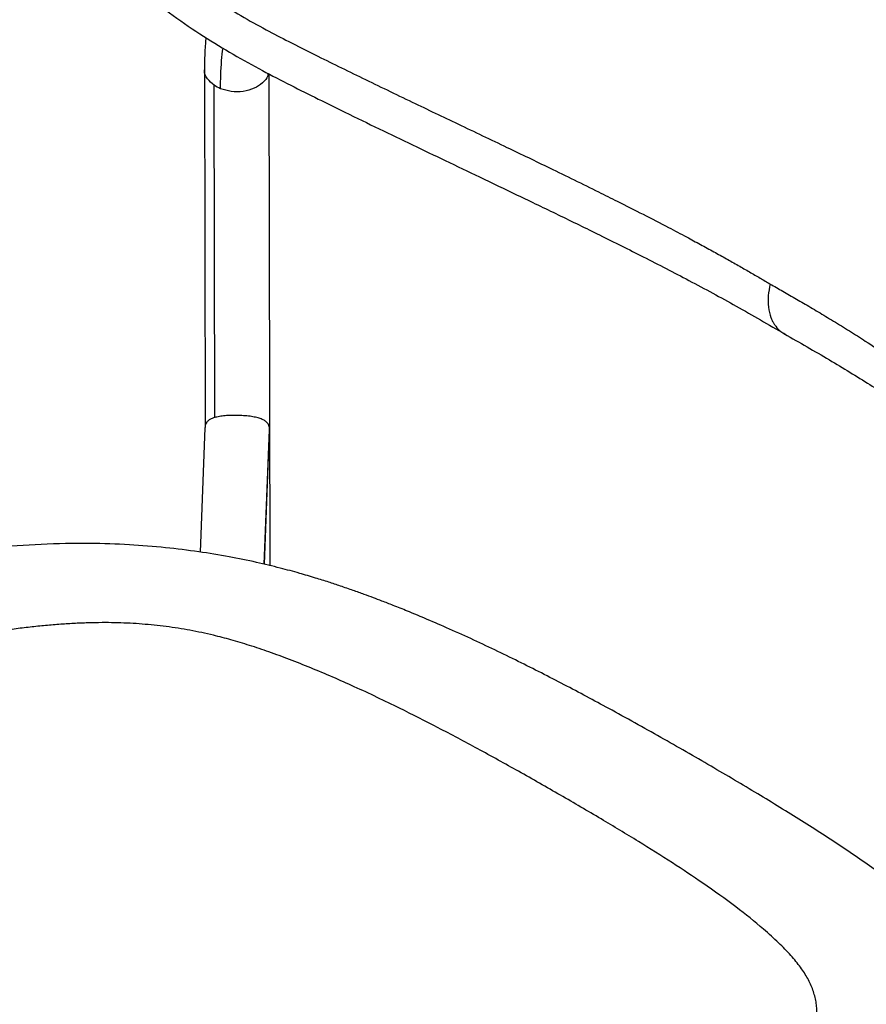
# Model space of a CAD drawing. Header units: millimetres. Extents: x 163.6 to 230.8, y 101.8 to 201.2.
# Tile 6 of 11: x 188.4 to 209.3, y 156.8 to 181.2. Entities that reach past the tile are written whole.
import ezdxf

# ---------------------------------------------------------------- set-up
doc = ezdxf.new("R2010")
doc.units = ezdxf.units.MM

msp = doc.modelspace()

# ---------------------------------------------------------------- linework, layer by layer
at = {"color": 7, "linetype": 'Continuous', "lineweight": 25}
for p, q in [((192.936, 179.941), (192.954, 171.1)), ((194.562, 167.654), (194.536, 179.819)), ((192.946, 171.064), (192.827, 167.992)), ((194.417, 167.689), (194.545, 171.006))]:
    msp.add_line(p, q, dxfattribs=at)
at = {"color": 8, "linetype": 'Continuous', "lineweight": 25}
for p, q in [((193.191, 171.32), (193.174, 179.541)), ((194.416, 167.689), (194.545, 171.02))]:
    msp.add_line(p, q, dxfattribs=at)
at = {"color": 7, "linetype": 'Continuous', "lineweight": 25}
for points, knots in [([(188.607, 186.363), (188.653, 186.152), (188.741, 185.748), (188.922, 185.184), (189.118, 184.698), (189.312, 184.303), (189.471, 184.027), (189.583, 183.85), (189.667, 183.721), (189.763, 183.584), (189.889, 183.412), (190.047, 183.21), (190.246, 182.974), (190.486, 182.711), (190.767, 182.425), (191.091, 182.122), (191.554, 181.722), (192.162, 181.253), (192.9, 180.754), (193.639, 180.307), (194.359, 179.907), (195.061, 179.543), (195.743, 179.203), (196.474, 178.844), (197.253, 178.465), (198.08, 178.067), (198.908, 177.67), (199.773, 177.257), (200.706, 176.81), (201.698, 176.333), (202.738, 175.824), (203.818, 175.285), (204.947, 174.701), (206.119, 174.069), (206.89, 173.618), (207.288, 173.386)], [0, 0, 0, 0, 0.026143, 0.050137, 0.071241, 0.088883, 0.1026, 0.109007, 0.113757, 0.120834, 0.128827, 0.139003, 0.151217, 0.165309, 0.18114, 0.198676, 0.217944, 0.253737, 0.29002, 0.324757, 0.358244, 0.390654, 0.4221, 0.452814, 0.492343, 0.53122, 0.569421, 0.61005, 0.655289, 0.705115, 0.756278, 0.811439, 0.870452, 0.933301, 1, 1, 1, 1]), ([(189.725, 186.143), (189.731, 186.114), (189.741, 186.058), (189.758, 185.974), (189.776, 185.891), (189.795, 185.808), (189.814, 185.727), (189.834, 185.647), (189.855, 185.568), (189.877, 185.49), (189.9, 185.413), (189.923, 185.337), (189.947, 185.263), (189.972, 185.189), (189.998, 185.116), (190.025, 185.044), (190.052, 184.973), (190.08, 184.904), (190.109, 184.835), (190.139, 184.767), (190.212, 184.608), (190.342, 184.358), (190.524, 184.072), (190.699, 183.833), (190.857, 183.635), (191.166, 183.277), (191.674, 182.775), (192.427, 182.165), (193.162, 181.666), (193.85, 181.252), (194.437, 180.925), (195.05, 180.606), (195.648, 180.306), (196.256, 180.006), (196.851, 179.716), (197.459, 179.421), (198.248, 179.041), (199.24, 178.567), (200.374, 178.026), (201.535, 177.468), (202.441, 177.025), (203.208, 176.642), (203.786, 176.349), (204.357, 176.054), (204.829, 175.805), (205.201, 175.604), (205.529, 175.425), (205.84, 175.252), (206.134, 175.086), (206.412, 174.926), (206.675, 174.773), (206.844, 174.673), (206.926, 174.624)], [0, 0, 0, 0, 0.003893, 0.007743, 0.01155, 0.015314, 0.019036, 0.022717, 0.026358, 0.029958, 0.033519, 0.037042, 0.040526, 0.043974, 0.047385, 0.050761, 0.054102, 0.057409, 0.060682, 0.063924, 0.067135, 0.083811, 0.100663, 0.111274, 0.122239, 0.133581, 0.172727, 0.214741, 0.260062, 0.289745, 0.321717, 0.350264, 0.383299, 0.412914, 0.443364, 0.474651, 0.506773, 0.565944, 0.630028, 0.686837, 0.753371, 0.779033, 0.815077, 0.850995, 0.876716, 0.896838, 0.916119, 0.934563, 0.952172, 0.968946, 0.984889, 1, 1, 1, 1]), ([(192.97, 180.72), (192.966, 180.67), (192.95, 180.484), (192.937, 180.223), (192.937, 180.02), (192.938, 179.943)], [0, 0, 0, 0, 0.18605, 0.689444, 1, 1, 1, 1]), ([(206.926, 174.624), (206.908, 174.527), (206.87, 174.326), (206.878, 174.043), (206.924, 173.844), (206.978, 173.717), (207.018, 173.644), (207.084, 173.548), (207.169, 173.455), (207.254, 173.411), (207.287, 173.394)], [0, 0, 0, 0, 0.168958, 0.349627, 0.541129, 0.607134, 0.673977, 0.741511, 0.90166, 1, 1, 1, 1]), ([(206.926, 174.624), (206.978, 174.595), (207.084, 174.536), (207.244, 174.445), (207.41, 174.35), (207.579, 174.252), (207.754, 174.15), (207.932, 174.045), (208.116, 173.935), (208.303, 173.822), (208.495, 173.706), (208.69, 173.585), (208.954, 173.421), (209.334, 173.18), (209.825, 172.863), (210.306, 172.545), (210.927, 172.125), (211.631, 171.639), (212.486, 171.033), (213.28, 170.461), (214.073, 169.885), (214.821, 169.341), (215.396, 168.926), (215.791, 168.646), (216.024, 168.485), (216.291, 168.307), (216.588, 168.125), (216.979, 167.917), (217.4, 167.751), (217.846, 167.67), (218.183, 167.698), (218.423, 167.775), (218.568, 167.847), (218.691, 167.929), (218.797, 168.017), (218.883, 168.105), (218.953, 168.185), (219.008, 168.253), (219.063, 168.326), (219.118, 168.404), (219.173, 168.488), (219.228, 168.576), (219.284, 168.67), (219.339, 168.769), (219.395, 168.873), (219.432, 168.946), (219.451, 168.983)], [0, 0, 0, 0, 0.0095238, 0.019385, 0.0295838, 0.0401205, 0.0509955, 0.0622092, 0.0737621, 0.0856546, 0.0978875, 0.1104614, 0.123377, 0.1490815, 0.1850646, 0.2211002, 0.246821, 0.3134007, 0.37026, 0.4343869, 0.4936082, 0.5570677, 0.6171872, 0.6397352, 0.6602987, 0.6788667, 0.7109129, 0.7406936, 0.7859765, 0.8279543, 0.8670694, 0.8838229, 0.8997779, 0.9110262, 0.9221963, 0.9333318, 0.9394183, 0.9456195, 0.9519412, 0.958389, 0.9649683, 0.9716839, 0.9785406, 0.9855428, 0.9926946, 1, 1, 1, 1]), ([(207.282, 173.389), (207.654, 173.177), (208.375, 172.766), (209.375, 172.15), (210.276, 171.569), (211.083, 171.03), (211.802, 170.536), (212.427, 170.098), (212.965, 169.715), (213.425, 169.385), (213.834, 169.09), (214.212, 168.816), (214.609, 168.527), (215.03, 168.221), (215.473, 167.9), (215.896, 167.594), (216.287, 167.314), (216.595, 167.1), (216.833, 166.941), (217.036, 166.811), (217.282, 166.662), (217.552, 166.51), (217.868, 166.35), (218.235, 166.191), (218.677, 166.035), (218.999, 165.968), (219.171, 165.933)], [0, 0, 0, 0, 0.081107, 0.156861, 0.227275, 0.292334, 0.351919, 0.405922, 0.451714, 0.49252, 0.528393, 0.562384, 0.596163, 0.638863, 0.681238, 0.723189, 0.762533, 0.79659, 0.813036, 0.830901, 0.852224, 0.877216, 0.900775, 0.928899, 0.961959, 1, 1, 1, 1]), ([(194.545, 171.02), (194.544, 171.039), (194.542, 171.078), (194.528, 171.125), (194.508, 171.166), (194.472, 171.211), (194.412, 171.256), (194.319, 171.296), (194.204, 171.328), (194.067, 171.352), (193.907, 171.368), (193.733, 171.375), (193.59, 171.373), (193.482, 171.367), (193.407, 171.36), (193.337, 171.351), (193.274, 171.34), (193.214, 171.327), (193.166, 171.313), (193.117, 171.295), (193.073, 171.275), (193.034, 171.248), (193.003, 171.22), (192.979, 171.187), (192.955, 171.138), (192.95, 171.089), (192.948, 171.056)], [0, 0, 0, 0, 0.03034, 0.063125, 0.092593, 0.126313, 0.189383, 0.252346, 0.315499, 0.378415, 0.441504, 0.504549, 0.567594, 0.598383, 0.630896, 0.661088, 0.693844, 0.723377, 0.757264, 0.7805, 0.820411, 0.85465, 0.882982, 0.91677, 0.946317, 1, 1, 1, 1]), ([(213.153, 155.048), (213.153, 155.139), (213.153, 155.34), (213.123, 155.634), (213.067, 155.958), (212.978, 156.295), (212.858, 156.627), (212.712, 156.939), (212.561, 157.207), (212.416, 157.43), (212.274, 157.629), (212.098, 157.856), (211.857, 158.136), (211.545, 158.462), (211.197, 158.792), (210.833, 159.112), (210.458, 159.423), (210.072, 159.724), (209.504, 160.146), (208.728, 160.685), (207.705, 161.346), (206.615, 162.015), (205.453, 162.704), (204.226, 163.408), (203.192, 163.983), (202.389, 164.417), (201.833, 164.71), (201.27, 165.001), (200.699, 165.288), (200.117, 165.571), (199.526, 165.85), (198.945, 166.112), (198.42, 166.338), (197.979, 166.522), (197.627, 166.663), (197.347, 166.772), (197.108, 166.863), (196.872, 166.95), (196.601, 167.047), (196.308, 167.148), (195.997, 167.251), (195.661, 167.357), (195.263, 167.475), (194.778, 167.606), (194.197, 167.745), (193.525, 167.882), (192.775, 168.006), (191.951, 168.108), (191.054, 168.181), (190.023, 168.214), (188.899, 168.19), (187.706, 168.107), (186.521, 167.971), (185.33, 167.785), (184.131, 167.552), (182.926, 167.272), (181.699, 166.955), (180.89, 166.712), (180.474, 166.588)], [0, 0, 0, 0, 0.008841, 0.019376, 0.03166, 0.045787, 0.060441, 0.0736, 0.085123, 0.094581, 0.102296, 0.110607, 0.124394, 0.140072, 0.155924, 0.171485, 0.186874, 0.202101, 0.21719, 0.25211, 0.287594, 0.323862, 0.36124, 0.400308, 0.439515, 0.455875, 0.472199, 0.488494, 0.504764, 0.521046, 0.5374, 0.553671, 0.568178, 0.579228, 0.588339, 0.595478, 0.600817, 0.606541, 0.613284, 0.621138, 0.628255, 0.636219, 0.645594, 0.657032, 0.670829, 0.686473, 0.703603, 0.722171, 0.742376, 0.764233, 0.791858, 0.819175, 0.847048, 0.87577, 0.905367, 0.935754, 0.967072, 1, 1, 1, 1]), ([(204.816, 152.339), (204.85, 152.366), (204.917, 152.42), (205.016, 152.501), (205.114, 152.581), (205.211, 152.662), (205.307, 152.742), (205.401, 152.823), (205.494, 152.903), (205.586, 152.983), (205.677, 153.063), (205.766, 153.143), (205.854, 153.223), (205.941, 153.302), (206.026, 153.382), (206.111, 153.461), (206.39, 153.727), (206.822, 154.167), (207.271, 154.705), (207.574, 155.139), (207.773, 155.476), (207.924, 155.798), (208.014, 156.059), (208.059, 156.262), (208.08, 156.414), (208.088, 156.564), (208.083, 156.713), (208.064, 156.861), (208.032, 157.008), (207.987, 157.154), (207.929, 157.299), (207.859, 157.44), (207.775, 157.58), (207.678, 157.72), (207.566, 157.864), (207.437, 158.014), (207.292, 158.169), (207.132, 158.328), (206.956, 158.493), (206.619, 158.791), (206.071, 159.23), (205.309, 159.774), (204.498, 160.312), (203.656, 160.842), (202.732, 161.399), (201.742, 161.978), (200.726, 162.557), (199.717, 163.115), (198.737, 163.637), (197.723, 164.153), (196.678, 164.651), (195.759, 165.05), (195.049, 165.332), (194.545, 165.518), (194.063, 165.681), (193.604, 165.82), (193.208, 165.923), (192.868, 165.999), (192.578, 166.057), (192.285, 166.107), (191.99, 166.149), (191.693, 166.184), (191.395, 166.211), (191.094, 166.231), (190.791, 166.243), (190.474, 166.247), (190.14, 166.243), (189.785, 166.23), (189.422, 166.209), (189.048, 166.179), (188.665, 166.141), (188.273, 166.093), (187.604, 166.001), (186.639, 165.832), (185.73, 165.629), (185.117, 165.478), (184.824, 165.403), (184.53, 165.326), (184.237, 165.246), (183.943, 165.163), (183.65, 165.079), (183.356, 164.991), (183.161, 164.931), (183.064, 164.901)], [0, 0, 0, 0, 0.004336, 0.008653, 0.012952, 0.017233, 0.021495, 0.02574, 0.029967, 0.034176, 0.038368, 0.042542, 0.046699, 0.050838, 0.054961, 0.059067, 0.063156, 0.096148, 0.126268, 0.143471, 0.159696, 0.174988, 0.189402, 0.196558, 0.203642, 0.210665, 0.217642, 0.224585, 0.231508, 0.238423, 0.245346, 0.252289, 0.258909, 0.265848, 0.273115, 0.280719, 0.288668, 0.296967, 0.305624, 0.314641, 0.344369, 0.376691, 0.404875, 0.434811, 0.466509, 0.49997, 0.533592, 0.565438, 0.595511, 0.623822, 0.656059, 0.685728, 0.699813, 0.712999, 0.725308, 0.736766, 0.747409, 0.754345, 0.76126, 0.768167, 0.775081, 0.782015, 0.788981, 0.795993, 0.803065, 0.810209, 0.81833, 0.826734, 0.835432, 0.844435, 0.853753, 0.863393, 0.873364, 0.903492, 0.93658, 0.944341, 0.952148, 0.960001, 0.967902, 0.975852, 0.983851, 0.9919, 1, 1, 1, 1])]:
    msp.add_open_spline(points, degree=3, knots=knots, dxfattribs=at)
at = {"color": 8, "linetype": 'Continuous', "lineweight": 25}
for points, knots in [([(193.333, 179.455), (193.335, 179.681), (193.339, 179.999), (193.382, 180.358), (193.394, 180.462)], [0, 0, 0, 0, 0.712244, 1, 1, 1, 1]), ([(193.174, 179.541), (193.116, 179.591), (192.996, 179.696), (192.925, 179.847), (192.941, 179.929), (192.944, 179.943)], [0, 0, 0, 0, 0.4395209, 0.909381, 1, 1, 1, 1]), ([(194.509, 179.833), (194.506, 179.814), (194.497, 179.729), (194.379, 179.594), (194.172, 179.455), (193.895, 179.377), (193.595, 179.372), (193.418, 179.428), (193.333, 179.455)], [0, 0, 0, 0, 0.054973, 0.2389, 0.422827, 0.61945, 0.816073, 1, 1, 1, 1])]:
    msp.add_open_spline(points, degree=3, knots=knots, dxfattribs=at)
at = {"color": 7, "linetype": 'Continuous', "lineweight": 25}
msp.add_open_spline([(193.333, 179.455), (193.275, 179.479), (193.221, 179.508), (193.174, 179.541)], degree=3, dxfattribs=at)

doc.saveas('drawing.dxf')
